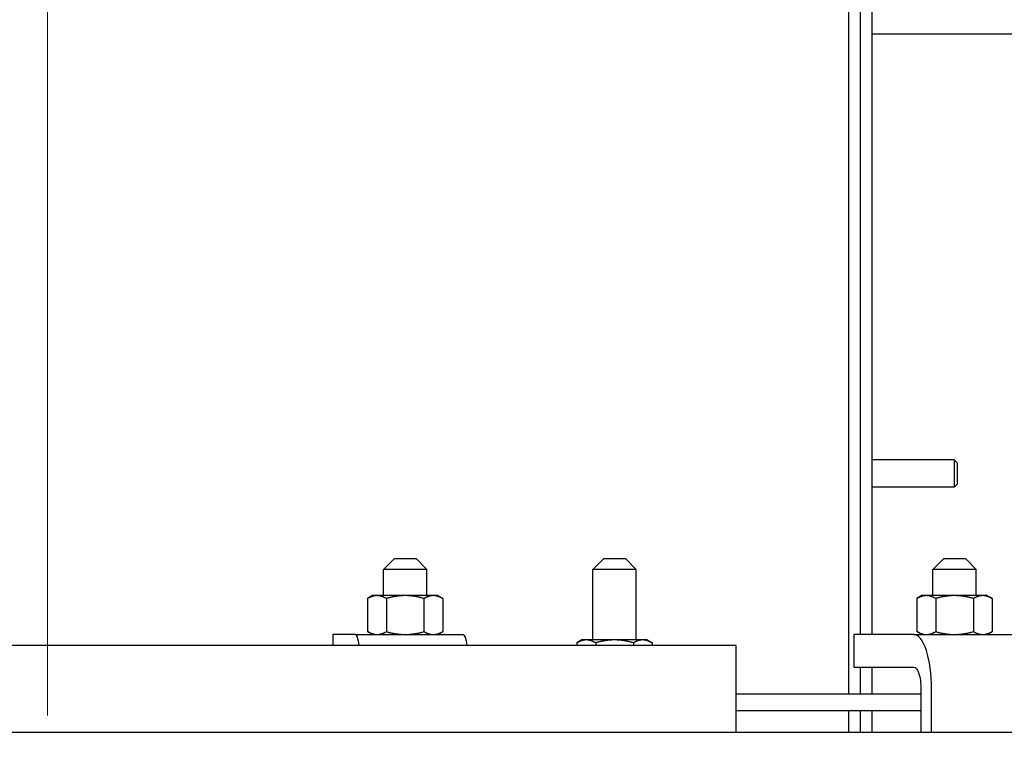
# Model space of a CAD drawing. Extents: x 0 to 796, y 0 to 496.
# Tile 189 of 222: x 657 to 669, y 302 to 310. Entities that reach past the tile are written whole.
import ezdxf

# ---------------------------------------------------------------- set-up
doc = ezdxf.new("R2010")
doc.units = 0
doc.header["$LTSCALE"] = 12
doc.header["$MEASUREMENT"] = 0
doc.linetypes.add('C', pattern=[2, 1.25, -0.25, 0.25, -0.25])
doc.layers.get('0').update_dxf_attribs({"linetype": 'CONTINUOUS'})
doc.layers.add('C', color=4, linetype='C', lineweight=13)
doc.layers.add('D', color=2, linetype='CONTINUOUS')
doc.layers.add('X', color=1, linetype='CONTINUOUS')
doc.styles.get("Standard").update_dxf_attribs({"font": 'SIMPLEX.SHX', "width": 0.875})
doc.dimstyles.new('STANDARD$0', dxfattribs={"dimscale": 32, "dimtxt": 0.09375, "dimasz": 0.0625, "dimexe": 0.03125, "dimexo": 0.03125, "dimgap": 0.03125, "dimtad": 1, "dimtih": 1, "dimtoh": 1, "dimdec": 4, "dimzin": 12, "dimdsep": 46, "dimlunit": 5, "dimtxsty": 'Standard', "dimcen": -0.03125, "dimclrd": 256, "dimclre": 256, "dimclrt": 256, "dimadec": 0, "dimazin": 0, "dimtfac": 0.875, "dimtdec": 4, "dimtofl": 0, "dimtmove": 0, "dimatfit": 3, "dimfxl": 1, "dimtolj": 1, "dimtzin": 12, "dimlwd": 13, "dimlwe": 13, "dimarcsym": 0})

# ---------------------------------------------------------------- blocks, each defined once
blk = doc.blocks.new('*D154')
at = {"layer": 'D', "lineweight": 13, "transparency": 16777216}
for p, q in [((618.19, 290.576), (618.19, 339.572)), ((657.69, 318.047), (657.69, 339.572)), ((655.69, 338.572), (620.19, 338.572))]:
    blk.add_line(p, q, dxfattribs=at)
at = {"layer": 'D', "transparency": 16777216}
for points in [[(620.19, 338.905), (620.19, 338.239), (618.19, 338.572)], [(655.69, 338.905), (655.69, 338.239), (657.69, 338.572)]]:
    blk.add_solid(points, dxfattribs=at)
at = {"layer": 'D', "transparency": 16777216, "insert": (637.039, 343.134), "char_height": 3, "attachment_point": 5}
blk.add_mtext('\\A1;39{\\H0.875x;\\S1/2;}{}{\\C2;%%p1/2}', dxfattribs=at)

msp = doc.modelspace()

# ---------------------------------------------------------------- linework, layer by layer
for p, q in [((661.68448, 303.85578), (661.55948, 303.73078)), ((661.68448, 303.85578), (661.93448, 303.85578)), ((661.93448, 303.85578), (662.05948, 303.73078)), ((664.09582, 303.85578), (663.97082, 303.73078)), ((664.09582, 303.85578), (664.34582, 303.85578)), ((664.34582, 303.85578), (664.47082, 303.73078)), ((668.01182, 303.85578), (667.88682, 303.73078)), ((668.01182, 303.85578), (668.26182, 303.85578)), ((668.26182, 303.85578), (668.38682, 303.73078)), ((662.05948, 303.73078), (661.55948, 303.73078)), ((661.55948, 303.42878), (661.55948, 303.73078)), ((662.05948, 303.42878), (662.05948, 303.73078)), ((664.47082, 303.73078), (663.97082, 303.73078)), ((663.97082, 302.91828), (663.97082, 303.73078)), ((664.47082, 302.91828), (664.47082, 303.73078)), ((668.38682, 303.73078), (667.88682, 303.73078)), ((667.88682, 303.42878), (667.88682, 303.73078)), ((668.38682, 303.42878), (668.38682, 303.73078)), ((661.43448, 303.42878), (661.37646, 303.39529)), ((661.37646, 303.39529), (661.37646, 303.01427)), ((661.48472, 303.42878), (661.43448, 303.42878)), ((661.80948, 303.42878), (661.48472, 303.42878)), ((661.59297, 303.39529), (661.59297, 303.01427)), ((662.13423, 303.42878), (661.80948, 303.42878)), ((662.02598, 303.39529), (662.02598, 303.01427)), ((662.18448, 303.42878), (662.13423, 303.42878)), ((662.18448, 303.42878), (662.24249, 303.39529)), ((662.24249, 303.39529), (662.24249, 303.01427)), ((667.76182, 303.42878), (667.7038, 303.39529)), ((667.7038, 303.39529), (667.7038, 303.01427)), ((667.81206, 303.42878), (667.76182, 303.42878)), ((668.13682, 303.42878), (667.81206, 303.42878)), ((667.92031, 303.39529), (667.92031, 303.01427)), ((668.46158, 303.42878), (668.13682, 303.42878)), ((668.35332, 303.39529), (668.35332, 303.01427)), ((668.51182, 303.42878), (668.46158, 303.42878)), ((668.51182, 303.42878), (668.56983, 303.39529)), ((668.56983, 303.39529), (668.56983, 303.01427)), ((661.43448, 302.98078), (661.37646, 303.01427)), ((662.18448, 302.98078), (662.24249, 303.01427)), ((667.76182, 302.98078), (667.7038, 303.01427)), ((668.51182, 302.98078), (668.56983, 303.01427)), ((661.23483, 302.98078), (660.97586, 302.98078)), ((660.97586, 302.98078), (660.97586, 302.85578)), ((661.23483, 302.98078), (662.47552, 302.98078)), ((663.84582, 302.91828), (663.78781, 302.88479)), ((663.89606, 302.91828), (663.84582, 302.91828)), ((664.22082, 302.91828), (663.89606, 302.91828)), ((664.54558, 302.91828), (664.22082, 302.91828)), ((664.59582, 302.91828), (664.54558, 302.91828)), ((664.59582, 302.91828), (664.65383, 302.88479)), ((667.66795, 302.98078), (666.97612, 302.98078)), ((666.97612, 302.98078), (666.97612, 302.60578)), ((667.66795, 302.98078), (668.84985, 302.98078)), ((665.62198, 302.85578), (649.74698, 302.85578)), ((663.78781, 302.88479), (663.78781, 302.85578)), ((664.00432, 302.88479), (664.00432, 302.85578)), ((664.43733, 302.88479), (664.43733, 302.85578)), ((664.65383, 302.88479), (664.65383, 302.85578)), ((665.62198, 301.85578), (665.62198, 302.85578)), ((666.97612, 302.60578), (667.66795, 302.60578)), ((667.74935, 302.35578), (667.74935, 301.85578)), ((667.87144, 301.85578), (667.87144, 302.35578)), ((667.74935, 302.29328), (665.62198, 302.29328)), ((665.62198, 302.10578), (667.74935, 302.10578)), ((646.05948, 301.85578), (669.30948, 301.85578))]:
    msp.add_line(p, q)
for centre, ratio, start_param in [((661.23483, 302.35578), 0.12186934, -0.64350111), ((667.66795, 302.35578), 0.32556815, -1.57079633)]:
    msp.add_ellipse(centre, major_axis=(0, 0.625), ratio=ratio, start_param=start_param, end_param=0)
at = {"extrusion": (3.07449e-46, -2.16937e-31, -1)}
msp.add_ellipse((662.47552, 302.35578), major_axis=(0, 0.625), ratio=0.12186934, start_param=0, end_param=0.64350111, dxfattribs=at)
at = {"extrusion": (3.41011e-16, -7.1415e-32, -1)}
msp.add_ellipse((667.66795, 302.35578), major_axis=(0, 0.25), ratio=0.32556815, start_param=0, end_param=1.57079633, dxfattribs=at)
for points in [[(661.48472, 303.42878), (661.43448, 303.42878), (661.37646, 303.39529)], [(661.59297, 303.39529), (661.53496, 303.42878), (661.48472, 303.42878)], [(661.80948, 303.42878), (661.70899, 303.42878), (661.59297, 303.39529)], [(662.02598, 303.39529), (661.90996, 303.42878), (661.80948, 303.42878)], [(662.13423, 303.42878), (662.08399, 303.42878), (662.02598, 303.39529)], [(662.24249, 303.39529), (662.18448, 303.42878), (662.13423, 303.42878)], [(667.81206, 303.42878), (667.76182, 303.42878), (667.7038, 303.39529)], [(667.92031, 303.39529), (667.8623, 303.42878), (667.81206, 303.42878)], [(668.13682, 303.42878), (668.03634, 303.42878), (667.92031, 303.39529)], [(668.35332, 303.39529), (668.2373, 303.42878), (668.13682, 303.42878)], [(668.46158, 303.42878), (668.41134, 303.42878), (668.35332, 303.39529)], [(668.56983, 303.39529), (668.51182, 303.42878), (668.46158, 303.42878)], [(661.37646, 303.01427), (661.43448, 302.98078), (661.48472, 302.98078)], [(661.48472, 302.98078), (661.53496, 302.98078), (661.59297, 303.01427)], [(661.59297, 303.01427), (661.70899, 302.98078), (661.80948, 302.98078)], [(661.80948, 302.98078), (661.90996, 302.98078), (662.02598, 303.01427)], [(662.02598, 303.01427), (662.08399, 302.98078), (662.13423, 302.98078)], [(662.13423, 302.98078), (662.18448, 302.98078), (662.24249, 303.01427)], [(667.7038, 303.01427), (667.76182, 302.98078), (667.81206, 302.98078)], [(667.81206, 302.98078), (667.8623, 302.98078), (667.92031, 303.01427)], [(667.92031, 303.01427), (668.03634, 302.98078), (668.13682, 302.98078)], [(668.13682, 302.98078), (668.2373, 302.98078), (668.35332, 303.01427)], [(668.35332, 303.01427), (668.41134, 302.98078), (668.46158, 302.98078)], [(668.46158, 302.98078), (668.51182, 302.98078), (668.56983, 303.01427)], [(663.89606, 302.91828), (663.84582, 302.91828), (663.78781, 302.88479)], [(664.00432, 302.88479), (663.9463, 302.91828), (663.89606, 302.91828)], [(664.22082, 302.91828), (664.12034, 302.91828), (664.00432, 302.88479)], [(664.43733, 302.88479), (664.3213, 302.91828), (664.22082, 302.91828)], [(664.54558, 302.91828), (664.49534, 302.91828), (664.43733, 302.88479)], [(664.65383, 302.88479), (664.59582, 302.91828), (664.54558, 302.91828)]]:
    msp.add_rational_spline(points, [1, 1.0379548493, 1], degree=2)
at = {"layer": 'C'}
msp.add_line((657.68953, 317.0468), (657.68953, 278.29328), dxfattribs=at)
at = {"layer": 'X'}
for p, q in [((666.91697, 311.45758), (666.91697, 302.29328)), ((667.05147, 311.45758), (667.05147, 302.98078)), ((667.05147, 311.45758), (667.05147, 302.98078)), ((667.18597, 311.45758), (667.18597, 302.98078)), ((675.83647, 309.89758), (667.18597, 309.89758)), ((668.13392, 304.99133), (667.18597, 304.99133)), ((668.13392, 304.99133), (668.13392, 304.67883)), ((668.16697, 304.95828), (668.13392, 304.99133)), ((668.16697, 304.95828), (668.16697, 304.71188)), ((668.13392, 304.67883), (667.18597, 304.67883)), ((668.16697, 304.71188), (668.13392, 304.67883)), ((667.05147, 302.60578), (667.05147, 302.29328)), ((667.05147, 302.60578), (667.05147, 302.29328)), ((667.18597, 302.60578), (667.18597, 302.29328)), ((666.91697, 302.10578), (666.91697, 301.85578)), ((667.05147, 302.10578), (667.05147, 301.85578)), ((667.05147, 302.10578), (667.05147, 301.85578)), ((667.18597, 302.10578), (667.18597, 301.85578))]:
    msp.add_line(p, q, dxfattribs=at)

# ---------------------------------------------------------------- dimensions: what is measured, and where the dimension line sits
at = {"layer": 'D'}
dim = msp.add_linear_dim(base=(618.18953, 338.57199), p1=(657.68953, 317.0468), p2=(618.18953, 289.57578), text='<>{}{\\C2;%%p1/2}', dimstyle='STANDARD$0', override={"dimdec": 1, "dimtp": 0.5, "dimtm": 0.5, "dimtdec": 4, "dimtzin": 12, "dimarcsym": 1}, dxfattribs=at)
dim.commit()
dim.dimension.update_dxf_attribs({"geometry": '*D154', "text_midpoint": (637.0387, 338.57199), "dimtype": 160})

doc.saveas('drawing.dxf')
